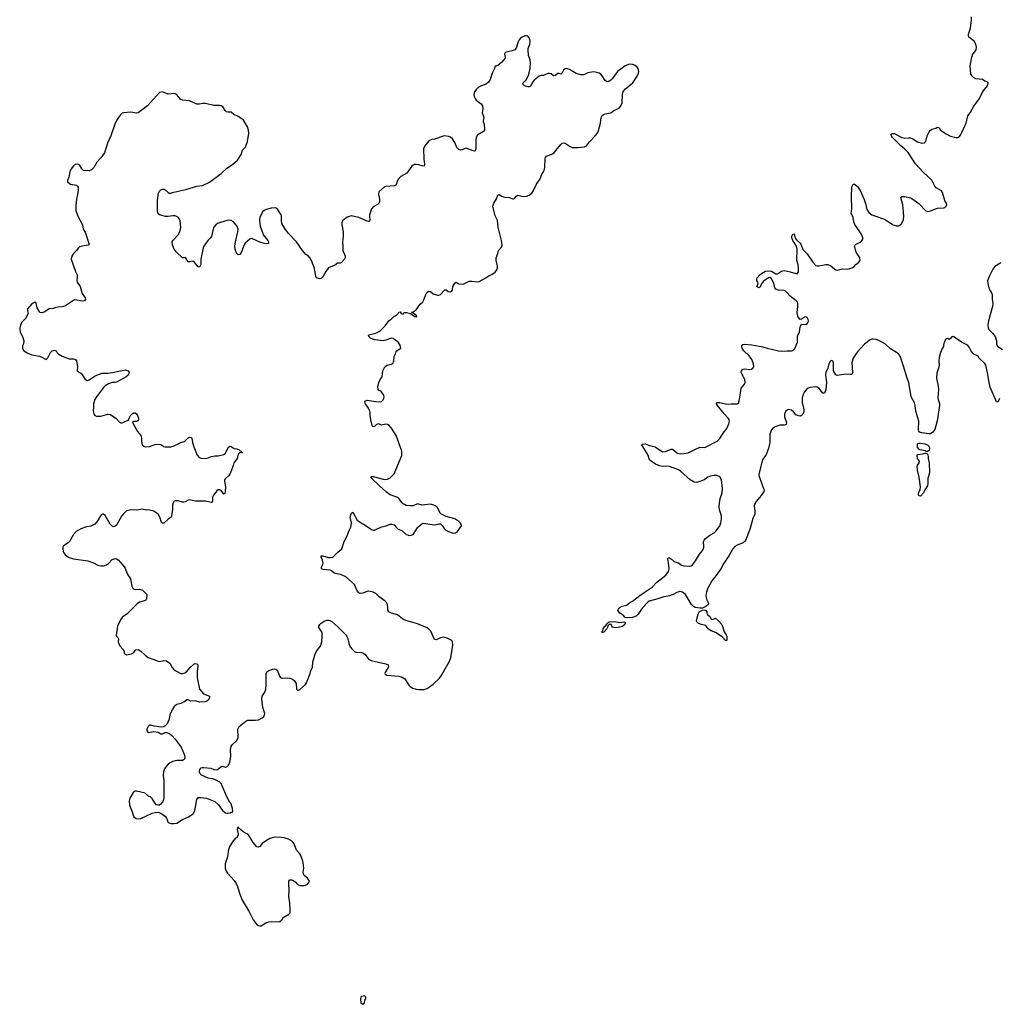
# Model space of a CAD drawing. Header units: inches. Extents: x 1839294 to 1929364, y 762242 to 909984.
# Tile 2 of 76: x 1853119 to 1866791, y 764472 to 778212. Entities that reach past the tile are written whole.
import ezdxf

# ---------------------------------------------------------------- set-up
doc = ezdxf.new("R2010")
doc.units = ezdxf.units.IN
doc.header["$MEASUREMENT"] = 0
for name, color, linetype in [('B8756', 7, 'Continuous'), ('B8757', 7, 'Continuous'), ('B8766', 7, 'Continuous'), ('B8767', 7, 'Continuous')]:
    doc.layers.add(name, color=color, linetype=linetype)

msp = doc.modelspace()

# ---------------------------------------------------------------- linework, layer by layer
at = {"layer": 'B8756', "color": 6, "elevation": 700}
msp.add_lwpolyline([(1854697, 770000), (1854619, 769921), (1854572, 769890), (1854550, 769870), (1854525, 769835), (1854482, 769750), (1854464, 769624), (1854469, 769609), (1854487, 769590), (1854497, 769570), (1854495, 769530), (1854499, 769510), (1854521, 769470), (1854563, 769423), (1854579, 769390), (1854579, 769370), (1854590, 769356), (1854610, 769348), (1854677, 769363), (1854710, 769381), (1854730, 769411), (1854742, 769418), (1854770, 769422), (1854810, 769400), (1854870, 769342), (1854911, 769310), (1854990, 769285), (1855050, 769259), (1855070, 769256), (1855130, 769271), (1855170, 769267), (1855212, 769232), (1855248, 769170), (1855267, 769150), (1855290, 769131), (1855370, 769087), (1855390, 769087), (1855422, 769098), (1855447, 769113), (1855498, 769170), (1855550, 769218), (1855570, 769228), (1855590, 769223), (1855603, 769210), (1855606, 769190), (1855595, 769110), (1855598, 769030), (1855630, 768870), (1855655, 768835), (1855686, 768806), (1855766, 768770), (1855768, 768750), (1855750, 768717), (1855730, 768702), (1855706, 768694), (1855630, 768688), (1855570, 768705), (1855504, 768704), (1855470, 768719), (1855450, 768721), (1855423, 768697), (1855370, 768670), (1855310, 768657), (1855274, 768626), (1855250, 768590), (1855216, 768510), (1855203, 768450), (1855188, 768410), (1855175, 768385), (1855150, 768356), (1855130, 768345), (1855090, 768341), (1854995, 768355), (1854950, 768369), (1854930, 768365), (1854910, 768350), (1854891, 768310), (1854891, 768290), (1854910, 768266), (1854990, 768278), (1855050, 768268), (1855090, 768248), (1855110, 768248), (1855150, 768263), (1855170, 768264), (1855209, 768249), (1855243, 768223), (1855290, 768173), (1855360, 768080), (1855377, 768050), (1855420, 767950), (1855422, 767910), (1855413, 767887), (1855390, 767874), (1855310, 767875), (1855258, 767862), (1855210, 767838), (1855190, 767823), (1855161, 767790), (1855142, 767758), (1855124, 767716), (1855119, 767670), (1855129, 767590), (1855132, 767490), (1855130, 767350), (1855117, 767303), (1855090, 767265), (1855070, 767253), (1855051, 767249), (1855030, 767257), (1855005, 767285), (1854970, 767344), (1854950, 767362), (1854916, 767376), (1854870, 767418), (1854750, 767447), (1854730, 767447), (1854704, 767430), (1854657, 767350), (1854646, 767310), (1854653, 767250), (1854690, 767158), (1854703, 767110), (1854713, 767090), (1854744, 767064), (1854770, 767059), (1854810, 767065), (1854970, 767137), (1855010, 767148), (1855050, 767151), (1855090, 767137), (1855155, 767095), (1855170, 767071), (1855191, 767010), (1855230, 766993), (1855270, 766993), (1855310, 767002), (1855391, 767049), (1855476, 767090), (1855538, 767130), (1855562, 767170), (1855592, 767328), (1855610, 767357), (1855650, 767360), (1855728, 767348), (1855842, 767302), (1855894, 767254), (1855950, 767176), (1855990, 767145), (1856010, 767138), (1856030, 767138), (1856056, 767144), (1856070, 767152), (1856090, 767154), (1856093, 767167), (1856090, 767206), (1856069, 767269), (1856050, 767288), (1856010, 767369), (1855930, 767552), (1855910, 767572), (1855850, 767606), (1855810, 767618), (1855750, 767628), (1855658, 767670), (1855636, 767690), (1855628, 767710), (1855627, 767730), (1855634, 767750), (1855653, 767770), (1855670, 767777), (1855690, 767778), (1855786, 767766), (1855830, 767750), (1855870, 767745), (1855899, 767761), (1855930, 767791), (1855950, 767796), (1855990, 767781), (1856010, 767785), (1856032, 767808), (1856053, 767850), (1856064, 767930), (1856062, 768030), (1856070, 768070), (1856085, 768095), (1856146, 768150), (1856167, 768190), (1856165, 768310), (1856181, 768350), (1856275, 768425), (1856305, 768435), (1856330, 768438), (1856410, 768435), (1856450, 768440), (1856505, 768470), (1856526, 768490), (1856536, 768510), (1856538, 768530), (1856514, 768614), (1856496, 768730), (1856505, 768770), (1856538, 768830), (1856553, 768870), (1856558, 768930), (1856559, 769090), (1856567, 769113), (1856596, 769130), (1856650, 769151), (1856674, 769154), (1856694, 769150), (1856715, 769130), (1856744, 769050), (1856765, 769030), (1856790, 769024), (1856850, 769029), (1856890, 769023), (1856927, 769007), (1856950, 768990), (1856976, 768950), (1856984, 768870), (1856998, 768858), (1857010, 768855), (1857030, 768863), (1857106, 768934), (1857121, 768959), (1857173, 769090), (1857184, 769130), (1857204, 769170), (1857212, 769250), (1857242, 769358), (1857262, 769398), (1857315, 769470), (1857336, 769530), (1857342, 769610), (1857338, 769650), (1857330, 769675), (1857295, 769730), (1857293, 769750), (1857306, 769770), (1857328, 769790), (1857370, 769817), (1857410, 769833), (1857430, 769834), (1857448, 769828), (1857473, 769813), (1857561, 769741), (1857670, 769629), (1857686, 769606), (1857698, 769578), (1857712, 769510), (1857725, 769470), (1857750, 769436), (1857790, 769397), (1857810, 769388), (1857890, 769381), (1857919, 769370), (1857943, 769350), (1857987, 769290), (1858022, 769270), (1858230, 769222), (1858261, 769210), (1858267, 769190), (1858260, 769170), (1858222, 769110), (1858213, 769090), (1858220, 769080), (1858245, 769065), (1858410, 769053), (1858459, 769039), (1858492, 769012), (1858550, 768924), (1858570, 768905), (1858604, 768884), (1858650, 768868), (1858690, 768863), (1858770, 768867), (1858810, 768882), (1858840, 768900), (1858890, 768941), (1858977, 769023), (1859002, 769058), (1859111, 769250), (1859135, 769305), (1859163, 769483), (1859161, 769530), (1859148, 769548), (1859083, 769583), (1859030, 769593), (1858990, 769586), (1858930, 769559), (1858910, 769565), (1858857, 769677), (1858828, 769708), (1858804, 769724), (1858670, 769782), (1858506, 769826), (1858463, 769850), (1858390, 769906), (1858310, 769929), (1858271, 769950), (1858258, 769970), (1858255, 770000)], dxfattribs=at)
for points in [[(1856170, 766948), (1856161, 766939), (1856156, 766910), (1856167, 766850), (1856167, 766830), (1856150, 766802), (1856130, 766789), (1856090, 766739), (1856046, 766670), (1856034, 766630), (1856019, 766530), (1855985, 766430), (1855988, 766370), (1856000, 766330), (1856020, 766300), (1856110, 766202), (1856133, 766170), (1856152, 766130), (1856189, 766010), (1856224, 765924), (1856318, 765770), (1856379, 765650), (1856428, 765588), (1856450, 765571), (1856470, 765565), (1856490, 765568), (1856553, 765607), (1856595, 765625), (1856630, 765629), (1856730, 765625), (1856751, 765629), (1856777, 765650), (1856795, 765685), (1856874, 765730), (1856892, 765750), (1856896, 765790), (1856890, 765890), (1856875, 765975), (1856881, 766070), (1856874, 766150), (1856877, 766190), (1856889, 766211), (1856914, 766210), (1856941, 766201), (1856970, 766176), (1856991, 766150), (1857030, 766128), (1857090, 766128), (1857110, 766135), (1857135, 766150), (1857155, 766170), (1857162, 766190), (1857134, 766230), (1857091, 766271), (1857079, 766290), (1857075, 766315), (1857083, 766370), (1857074, 766446), (1857070, 766470), (1857041, 766550), (1857029, 766570), (1856983, 766623), (1856950, 766710), (1856933, 766733), (1856910, 766752), (1856870, 766776), (1856810, 766795), (1856770, 766801), (1856690, 766804), (1856659, 766801), (1856610, 766785), (1856549, 766750), (1856504, 766716), (1856470, 766673), (1856450, 766664), (1856430, 766670), (1856375, 766730), (1856310, 766836), (1856291, 766851), (1856239, 766879), (1856205, 766905), (1856176, 766936)], [(1857930, 764588), (1857890, 764582), (1857881, 764570), (1857876, 764550), (1857882, 764490), (1857910, 764472), (1857930, 764494), (1857935, 764530), (1857948, 764550), (1857948, 764570)]]:
    msp.add_lwpolyline(points, close=True, dxfattribs=at)
at = {"layer": 'B8757', "color": 6, "elevation": 700}
for points in [[(1860000, 777781), (1859990, 777777), (1859910, 777760), (1859894, 777750), (1859887, 777730), (1859895, 777690), (1859888, 777670), (1859850, 777619), (1859817, 777590), (1859790, 777575), (1859771, 777570), (1859750, 777555), (1859744, 777530), (1859714, 777466), (1859684, 777376), (1859660, 777340), (1859627, 777313), (1859550, 777285), (1859516, 777264), (1859490, 777238), (1859470, 777212), (1859460, 777190), (1859458, 777170), (1859464, 777144), (1859474, 777114), (1859488, 777090), (1859558, 777038), (1859577, 777010), (1859582, 776970), (1859575, 776910), (1859597, 776850), (1859586, 776790), (1859601, 776750), (1859607, 776690), (1859606, 776670), (1859590, 776650), (1859515, 776605), (1859500, 776590), (1859490, 776570), (1859484, 776530), (1859484, 776410), (1859477, 776383), (1859470, 776378), (1859450, 776381), (1859350, 776417), (1859290, 776394), (1859270, 776393), (1859250, 776401), (1859221, 776430), (1859190, 776500), (1859158, 776550), (1859131, 776571), (1859102, 776582), (1859050, 776589), (1859030, 776586), (1858910, 776546), (1858870, 776541), (1858830, 776521), (1858773, 776450), (1858755, 776410), (1858760, 776270), (1858770, 776190), (1858766, 776174), (1858750, 776166), (1858690, 776187), (1858650, 776193), (1858629, 776191), (1858610, 776184), (1858590, 776166), (1858522, 776070), (1858438, 776022), (1858410, 775997), (1858394, 775970), (1858380, 775920), (1858370, 775903), (1858346, 775894), (1858230, 775886), (1858210, 775878), (1858130, 775810), (1858126, 775774), (1858141, 775710), (1858141, 775670), (1858132, 775650), (1858121, 775639), (1858050, 775602), (1858027, 775573), (1858001, 775490), (1857999, 775470), (1858007, 775413), (1858000, 775400), (1857990, 775394), (1857970, 775400), (1857850, 775450), (1857750, 775473), (1857730, 775472), (1857690, 775454), (1857651, 775430), (1857631, 775410), (1857617, 775383), (1857613, 775350), (1857632, 775252), (1857632, 775188), (1857625, 775110), (1857630, 775050), (1857627, 775010), (1857630, 774990), (1857660, 774910), (1857661, 774890), (1857652, 774870), (1857610, 774823), (1857590, 774815), (1857550, 774815), (1857541, 774810), (1857527, 774790), (1857510, 774780), (1857430, 774749), (1857390, 774700), (1857350, 774625), (1857330, 774605), (1857310, 774597), (1857270, 774604), (1857256, 774616), (1857250, 774630), (1857244, 774690), (1857230, 774753), (1857192, 774850), (1857170, 774890), (1857150, 774910), (1857114, 774934), (1857065, 774990), (1856982, 775110), (1856871, 775230), (1856819, 775299), (1856779, 775370), (1856771, 775410), (1856774, 775470), (1856767, 775490), (1856715, 775570), (1856690, 775587), (1856630, 775582), (1856557, 775563), (1856530, 775550), (1856508, 775530), (1856470, 775450), (1856466, 775430), (1856464, 775410), (1856474, 775330), (1856510, 775227), (1856518, 775210), (1856582, 775130), (1856592, 775110), (1856590, 775090), (1856570, 775084), (1856529, 775089), (1856470, 775108), (1856370, 775156), (1856350, 775157), (1856330, 775151), (1856266, 775094), (1856253, 775070), (1856210, 774962), (1856190, 774934), (1856170, 774932), (1856150, 774947), (1856135, 774975), (1856124, 775010), (1856120, 775050), (1856129, 775111), (1856164, 775250), (1856167, 775290), (1856150, 775337), (1856104, 775390), (1856070, 775408), (1856030, 775413), (1856010, 775411), (1855879, 775370), (1855854, 775350), (1855830, 775317), (1855813, 775270), (1855794, 775186), (1855778, 775162), (1855745, 775130), (1855690, 775052), (1855680, 775030), (1855648, 774870), (1855645, 774795), (1855630, 774760), (1855610, 774764), (1855550, 774837), (1855530, 774842), (1855490, 774832), (1855470, 774833), (1855456, 774850), (1855449, 774869), (1855433, 774893), (1855413, 774887), (1855390, 774891), (1855307, 774970), (1855276, 775010), (1855250, 775070), (1855247, 775110), (1855263, 775137), (1855330, 775209), (1855355, 775250), (1855370, 775310), (1855358, 775410), (1855350, 775429), (1855333, 775450), (1855290, 775474), (1855256, 775476), (1855190, 775465), (1855153, 775467), (1855069, 775489), (1855050, 775504), (1855041, 775530), (1855041, 775690), (1855058, 775790), (1855070, 775818), (1855090, 775839), (1855110, 775848), (1855130, 775847), (1855150, 775838), (1855190, 775800), (1855206, 775790), (1855230, 775791), (1855270, 775807), (1855439, 775841), (1855590, 775887), (1855670, 775900), (1855770, 775946), (1855930, 776067), (1856010, 776138), (1856090, 776193), (1856159, 776250), (1856209, 776330), (1856229, 776391), (1856265, 776430), (1856274, 776446), (1856296, 776510), (1856315, 776630), (1856314, 776670), (1856296, 776716), (1856242, 776810), (1856221, 776830), (1856170, 776860), (1856108, 776888), (1856070, 776922), (1856030, 776921), (1856007, 776927), (1855987, 776947), (1855956, 776996), (1855933, 777010), (1855906, 777014), (1855830, 777014), (1855710, 777044), (1855670, 777044), (1855630, 777034), (1855590, 777034), (1855490, 777080), (1855390, 777089), (1855370, 777098), (1855310, 777163), (1855290, 777177), (1855270, 777181), (1855190, 777172), (1855110, 777206), (1855070, 777196), (1854904, 777010), (1854830, 776952), (1854770, 776913), (1854750, 776906), (1854670, 776921), (1854570, 776914), (1854550, 776907), (1854521, 776879), (1854479, 776821), (1854453, 776770), (1854392, 776590), (1854342, 776490), (1854304, 776356), (1854250, 776283), (1854197, 776223), (1854154, 776150), (1854122, 776118), (1854090, 776101), (1854009, 776109), (1853990, 776128), (1853958, 776178), (1853930, 776195), (1853898, 776190), (1853870, 776172), (1853839, 776130), (1853818, 776090), (1853805, 776015), (1853786, 775970), (1853786, 775950), (1853830, 775919), (1853910, 775901), (1853925, 775890), (1853934, 775874), (1853933, 775833), (1853924, 775770), (1853910, 775710), (1853901, 775610), (1853903, 775550), (1853930, 775470), (1853994, 775350), (1854005, 775290), (1854036, 775236), (1854086, 775090), (1854083, 775070), (1854076, 775064), (1853990, 775051), (1853960, 775040), (1853937, 775023), (1853910, 774990), (1853869, 774950), (1853846, 774910), (1853836, 774870), (1853898, 774698), (1853920, 774650), (1853923, 774630), (1853916, 774570), (1853919, 774550), (1853962, 774490), (1853993, 774393), (1854033, 774330), (1854036, 774310), (1854021, 774290), (1853995, 774285), (1853890, 774302), (1853870, 774294), (1853750, 774215), (1853710, 774203), (1853650, 774199), (1853610, 774192), (1853590, 774184), (1853530, 774176), (1853470, 774135), (1853430, 774121), (1853406, 774126), (1853395, 774135), (1853361, 774190), (1853350, 774258), (1853330, 774268), (1853290, 774245), (1853230, 774178), (1853226, 774150), (1853236, 774110), (1853198, 774042), (1853151, 773989), (1853131, 773949), (1853121, 773910), (1853119, 773890), (1853127, 773850), (1853156, 773790), (1853176, 773730), (1853171, 773690), (1853157, 773663), (1853156, 773630), (1853165, 773610), (1853178, 773590), (1853223, 773563), (1853290, 773537), (1853396, 773516), (1853439, 773499), (1853470, 773478), (1853490, 773472), (1853510, 773492), (1853550, 773570), (1853570, 773591), (1853602, 773602), (1853630, 773591), (1853644, 773564), (1853658, 773550), (1853710, 773516), (1853810, 773481), (1853870, 773481), (1853890, 773476), (1853904, 773464), (1853911, 773450), (1853927, 773370), (1853927, 773350), (1853919, 773330), (1853921, 773310), (1853930, 773301), (1853970, 773281), (1853981, 773270), (1854030, 773198), (1854050, 773181), (1854070, 773179), (1854090, 773187), (1854170, 773243), (1854270, 773277), (1854350, 773279), (1854413, 773287), (1854590, 773324), (1854631, 773310), (1854645, 773290), (1854644, 773270), (1854631, 773250), (1854607, 773230), (1854470, 773153), (1854450, 773148), (1854410, 773151), (1854357, 773130), (1854310, 773102), (1854290, 773078), (1854190, 772950), (1854166, 772910), (1854150, 772850), (1854147, 772810), (1854145, 772750), (1854152, 772712), (1854168, 772688), (1854190, 772678), (1854250, 772681), (1854348, 772708), (1854384, 772704), (1854459, 772650), (1854510, 772596), (1854530, 772586), (1854550, 772587), (1854644, 772630), (1854645, 772650), (1854665, 772690), (1854690, 772714), (1854710, 772725), (1854730, 772727), (1854751, 772711), (1854763, 772690), (1854778, 772650), (1854778, 772630), (1854770, 772618), (1854753, 772607), (1854710, 772603), (1854695, 772590), (1854765, 772465), (1854810, 772410), (1854820, 772370), (1854820, 772330), (1854830, 772281), (1854850, 772262), (1854870, 772252), (1854930, 772254), (1855010, 772282), (1855068, 772288), (1855090, 772285), (1855130, 772256), (1855150, 772250), (1855230, 772250), (1855276, 772264), (1855370, 772313), (1855414, 772326), (1855430, 772336), (1855470, 772377), (1855490, 772387), (1855510, 772383), (1855523, 772370), (1855532, 772310), (1855549, 772250), (1855597, 772137), (1855622, 772102), (1855650, 772091), (1855710, 772090), (1855750, 772100), (1855790, 772118), (1855845, 772125), (1855890, 772125), (1855970, 772145), (1855990, 772162), (1856030, 772243), (1856050, 772261), (1856070, 772256), (1856110, 772230), (1856150, 772224), (1856183, 772210), (1856196, 772196), (1856212, 772190), (1856214, 772174), (1856232, 772170), (1856190, 772169), (1856170, 772149), (1856155, 772090), (1856106, 772030), (1856097, 771990), (1856075, 771925), (1856050, 771870), (1856034, 771846), (1855993, 771810), (1855979, 771790), (1855978, 771770), (1855990, 771690), (1855988, 771632), (1855980, 771600), (1855970, 771589), (1855930, 771641), (1855910, 771652), (1855891, 771649), (1855870, 771637), (1855822, 771578), (1855812, 771548), (1855808, 771492), (1855800, 771480), (1855790, 771475), (1855712, 771492), (1855572, 771492), (1855490, 771510), (1855470, 771505), (1855430, 771482), (1855410, 771480), (1855390, 771481), (1855330, 771498), (1855290, 771500), (1855270, 771489), (1855259, 771470), (1855250, 771438), (1855251, 771370), (1855234, 771270), (1855190, 771241), (1855130, 771187), (1855110, 771184), (1855097, 771197), (1855074, 771270), (1855050, 771314), (1854990, 771353), (1854910, 771373), (1854890, 771369), (1854830, 771381), (1854750, 771367), (1854670, 771372), (1854610, 771356), (1854570, 771321), (1854538, 771282), (1854470, 771159), (1854450, 771144), (1854430, 771137), (1854410, 771145), (1854383, 771170), (1854310, 771294), (1854290, 771313), (1854270, 771313), (1854246, 771290), (1854201, 771210), (1854167, 771170), (1854114, 771146), (1854050, 771133), (1853970, 771105), (1853908, 771070), (1853872, 771028), (1853810, 770919), (1853731, 770870), (1853723, 770850), (1853721, 770830), (1853726, 770790), (1853733, 770770), (1853759, 770739), (1853807, 770707), (1853870, 770687), (1854070, 770660), (1854150, 770633), (1854210, 770602), (1854250, 770590), (1854290, 770590), (1854330, 770604), (1854357, 770623), (1854410, 770680), (1854450, 770693), (1854470, 770690), (1854493, 770673), (1854560, 770600), (1854590, 770559), (1854619, 770479), (1854667, 770410), (1854686, 770306), (1854703, 770270), (1854730, 770262), (1854790, 770263), (1854831, 770251), (1854893, 770190), (1854888, 770132), (1854877, 770110), (1854859, 770101), (1854790, 770082), (1854758, 770062), (1854697, 770000)], [(1858255, 770000), (1858251, 770050), (1858238, 770078), (1858218, 770098), (1858137, 770157), (1858090, 770204), (1858050, 770222), (1857990, 770235), (1857970, 770232), (1857908, 770208), (1857870, 770204), (1857850, 770216), (1857830, 770240), (1857791, 770331), (1857670, 770438), (1857610, 770464), (1857510, 770487), (1857470, 770520), (1857450, 770528), (1857350, 770540), (1857332, 770550), (1857333, 770570), (1857351, 770610), (1857355, 770630), (1857347, 770670), (1857328, 770710), (1857325, 770730), (1857350, 770728), (1857430, 770707), (1857454, 770706), (1857487, 770713), (1857510, 770728), (1857557, 770783), (1857615, 770830), (1857649, 770931), (1857691, 771009), (1857718, 771082), (1857741, 771130), (1857747, 771150), (1857748, 771190), (1857730, 771272), (1857744, 771316), (1857750, 771325), (1857770, 771339), (1857830, 771228), (1857884, 771190), (1857940, 771160), (1858030, 771097), (1858050, 771090), (1858070, 771090), (1858170, 771137), (1858232, 771148), (1858290, 771174), (1858314, 771174), (1858343, 771163), (1858371, 771130), (1858403, 771103), (1858450, 771082), (1858510, 771033), (1858550, 771016), (1858583, 771017), (1858610, 771030), (1858676, 771130), (1858730, 771178), (1858750, 771185), (1858910, 771164), (1858970, 771179), (1858990, 771176), (1859015, 771155), (1859043, 771110), (1859065, 771090), (1859104, 771070), (1859170, 771048), (1859199, 771050), (1859230, 771068), (1859283, 771150), (1859281, 771170), (1859268, 771190), (1859248, 771210), (1859190, 771246), (1859070, 771278), (1858998, 771318), (1858988, 771328), (1858950, 771405), (1858930, 771424), (1858899, 771439), (1858850, 771450), (1858730, 771438), (1858670, 771457), (1858610, 771430), (1858570, 771427), (1858514, 771434), (1858490, 771446), (1858470, 771457), (1858458, 771470), (1858412, 771532), (1858381, 771550), (1858290, 771583), (1858237, 771617), (1858134, 771710), (1858034, 771810), (1858019, 771830), (1858030, 771839), (1858050, 771837), (1858210, 771796), (1858250, 771798), (1858290, 771817), (1858345, 771875), (1858450, 772130), (1858454, 772170), (1858450, 772190), (1858372, 772410), (1858310, 772510), (1858274, 772550), (1858250, 772565), (1858230, 772569), (1858170, 772554), (1858130, 772572), (1858098, 772562), (1858070, 772535), (1858049, 772530), (1858038, 772550), (1858018, 772630), (1858011, 772689), (1858012, 772730), (1858006, 772750), (1857987, 772790), (1857947, 772850), (1857937, 772870), (1857937, 772883), (1857938, 772890), (1857945, 772895), (1857970, 772901), (1858090, 772882), (1858150, 772878), (1858170, 772883), (1858190, 772906), (1858202, 772930), (1858205, 772950), (1858201, 772970), (1858164, 773024), (1858150, 773034), (1858130, 773039), (1858121, 773050), (1858117, 773090), (1858130, 773150), (1858148, 773190), (1858178, 773230), (1858188, 773310), (1858216, 773370), (1858242, 773390), (1858310, 773403), (1858325, 773415), (1858340, 773450), (1858345, 773510), (1858364, 773550), (1858374, 773586), (1858439, 773630), (1858430, 773670), (1858401, 773710), (1858351, 773750), (1858330, 773761), (1858310, 773766), (1858290, 773764), (1858230, 773740), (1858190, 773730), (1858070, 773744), (1858013, 773770), (1857991, 773790), (1857987, 773810), (1858010, 773820), (1858090, 773836), (1858152, 773868), (1858218, 773942), (1858270, 774010), (1858310, 774036), (1858340, 774070), (1858378, 774090), (1858403, 774110), (1858410, 774131), (1858430, 774134), (1858445, 774110), (1858470, 774102), (1858481, 774119), (1858495, 774125), (1858515, 774125), (1858573, 774113), (1858634, 774070), (1858650, 774065), (1858666, 774070), (1858656, 774076), (1858654, 774090), (1858588, 774130), (1858610, 774136), (1858650, 774165), (1858710, 774243), (1858744, 774276), (1858766, 774310), (1858793, 774390), (1858810, 774410), (1858830, 774422), (1858850, 774417), (1858890, 774387), (1858950, 774370), (1858970, 774370), (1858990, 774379), (1859050, 774441), (1859070, 774444), (1859101, 774421), (1859130, 774413), (1859150, 774427), (1859158, 774442), (1859166, 774490), (1859190, 774535), (1859210, 774548), (1859250, 774525), (1859310, 774522), (1859390, 774561), (1859430, 774563), (1859510, 774552), (1859530, 774558), (1859626, 774610), (1859670, 774640), (1859710, 774658), (1859756, 774690), (1859778, 774722), (1859787, 774750), (1859787, 774773), (1859770, 774850), (1859770, 774891), (1859794, 774950), (1859803, 774990), (1859842, 775038), (1859851, 775070), (1859844, 775130), (1859796, 775316), (1859789, 775410), (1859757, 775477), (1859724, 775610), (1859738, 775650), (1859773, 775710), (1859790, 775761), (1859810, 775774), (1859849, 775749), (1859870, 775742), (1859890, 775735), (1859950, 775731), (1860000, 775714)]]:
    msp.add_lwpolyline(points, dxfattribs=at)
at = {"layer": 'B8766', "color": 6, "elevation": 600}
for points in [[(1861806, 770000), (1861786, 769974), (1861750, 769917), (1861723, 769890), (1861670, 769870), (1861590, 769863), (1861570, 769870), (1861541, 769901), (1861494, 769930), (1861469, 769970), (1861482, 769998), (1861484, 770000)], [(1862641, 770000), (1862630, 769998), (1862616, 770000)]]:
    msp.add_lwpolyline(points, dxfattribs=at)
for points in [[(1862790, 769844), (1862830, 769862), (1862870, 769825), (1862916, 769770), (1862933, 769730), (1862950, 769671), (1862981, 769630), (1862986, 769610), (1862990, 769549), (1862970, 769547), (1862921, 769601), (1862830, 769661), (1862770, 769685), (1862730, 769706), (1862696, 769756), (1862630, 769771), (1862589, 769790), (1862570, 769810), (1862565, 769830), (1862590, 769916), (1862608, 769952), (1862647, 769973), (1862670, 769976), (1862691, 769971), (1862711, 769950), (1862711, 769930), (1862718, 769910), (1862757, 769877), (1862770, 769846)], [(1861490, 769798), (1861550, 769810), (1861564, 769804), (1861573, 769793), (1861566, 769770), (1861530, 769744), (1861472, 769730), (1861430, 769725), (1861394, 769734), (1861382, 769750), (1861378, 769770), (1861346, 769774), (1861325, 769755), (1861321, 769730), (1861311, 769710), (1861270, 769664), (1861250, 769658), (1861244, 769670), (1861257, 769683), (1861264, 769710), (1861286, 769750), (1861301, 769759), (1861320, 769780), (1861323, 769790), (1861345, 769810), (1861430, 769813)]]:
    msp.add_lwpolyline(points, close=True, dxfattribs=at)
at = {"layer": 'B8767', "color": 6}
for points, elevation in [([(1861484, 770000), (1861494, 770010), (1861529, 770030), (1861570, 770035), (1861590, 770044), (1861630, 770076), (1861670, 770097), (1861791, 770190), (1861945, 770295), (1862010, 770362), (1862138, 770462), (1862172, 770510), (1862183, 770550), (1862174, 770634), (1862163, 770690), (1862170, 770701), (1862190, 770702), (1862211, 770690), (1862253, 770653), (1862310, 770634), (1862362, 770602), (1862390, 770590), (1862470, 770586), (1862490, 770592), (1862510, 770607), (1862550, 770659), (1862607, 770753), (1862655, 770810), (1862666, 770850), (1862664, 770930), (1862670, 770950), (1862688, 770970), (1862750, 771019), (1862810, 771052), (1862841, 771079), (1862890, 771150), (1862905, 771190), (1862915, 771245), (1862912, 771290), (1862884, 771370), (1862881, 771430), (1862894, 771530), (1862922, 771610), (1862928, 771668), (1862913, 771790), (1862892, 771832), (1862850, 771851), (1862810, 771851), (1862759, 771841), (1862723, 771830), (1862670, 771790), (1862627, 771770), (1862570, 771754), (1862530, 771756), (1862476, 771790), (1862343, 771910), (1862314, 771930), (1862190, 771977), (1862150, 771983), (1862090, 771979), (1862048, 771988), (1861992, 772010), (1861932, 772050), (1861909, 772070), (1861892, 772130), (1861869, 772170), (1861814, 772254), (1861799, 772270), (1861806, 772290), (1861850, 772291), (1861894, 772274), (1861990, 772252), (1862090, 772180), (1862130, 772184), (1862210, 772219), (1862230, 772219), (1862250, 772207), (1862285, 772170), (1862301, 772161), (1862335, 772155), (1862390, 772156), (1862450, 772169), (1862550, 772221), (1862610, 772246), (1862670, 772243), (1862690, 772247), (1862852, 772330), (1862890, 772367), (1862937, 772443), (1862990, 772509), (1863016, 772570), (1863024, 772610), (1863021, 772630), (1863008, 772650), (1862950, 772712), (1862856, 772830), (1862844, 772850), (1862849, 772870), (1862890, 772870), (1862990, 772848), (1863050, 772853), (1863110, 772850), (1863130, 772852), (1863150, 772862), (1863167, 772910), (1863190, 773070), (1863234, 773126), (1863243, 773150), (1863240, 773190), (1863198, 773270), (1863190, 773290), (1863191, 773310), (1863210, 773337), (1863230, 773340), (1863308, 773332), (1863330, 773336), (1863353, 773347), (1863366, 773370), (1863362, 773410), (1863339, 773470), (1863299, 773519), (1863226, 773590), (1863204, 773630), (1863197, 773650), (1863199, 773670), (1863210, 773679), (1863230, 773682), (1863337, 773677), (1863490, 773647), (1863550, 773626), (1863710, 773590), (1863750, 773586), (1863830, 773592), (1863891, 773589), (1863910, 773596), (1863935, 773625), (1863972, 773710), (1863974, 773790), (1863983, 773817), (1864003, 773850), (1864012, 773928), (1864024, 773956), (1864030, 773962), (1864090, 773959), (1864110, 773971), (1864124, 773990), (1864127, 774010), (1864123, 774030), (1864110, 774055), (1864090, 774067), (1864070, 774063), (1864030, 774035), (1864010, 774028), (1863982, 774062), (1863972, 774092), (1863968, 774128), (1863979, 774210), (1863979, 774250), (1863973, 774270), (1863958, 774290), (1863873, 774353), (1863826, 774406), (1863805, 774425), (1863790, 774432), (1863710, 774436), (1863671, 774451), (1863658, 774470), (1863646, 774530), (1863610, 774600), (1863590, 774612), (1863570, 774609), (1863498, 774562), (1863479, 774541), (1863450, 774478), (1863430, 774472), (1863408, 774490), (1863427, 774530), (1863423, 774550), (1863409, 774570), (1863405, 774590), (1863412, 774610), (1863447, 774650), (1863471, 774669), (1863530, 774701), (1863570, 774709), (1863610, 774701), (1863670, 774667), (1863693, 774667), (1863750, 774701), (1863790, 774710), (1863870, 774695), (1863950, 774668), (1863975, 774670), (1863986, 774694), (1863986, 774750), (1863983, 774790), (1863964, 774850), (1863969, 775010), (1863959, 775050), (1863908, 775130), (1863893, 775170), (1863896, 775190), (1863910, 775217), (1863930, 775222), (1863942, 775162), (1863959, 775139), (1864010, 775094), (1864024, 775070), (1864050, 775007), (1864110, 774943), (1864186, 774830), (1864230, 774783), (1864250, 774776), (1864270, 774775), (1864370, 774797), (1864398, 774798), (1864438, 774778), (1864490, 774733), (1864510, 774722), (1864530, 774717), (1864603, 774737), (1864670, 774731), (1864738, 774750), (1864759, 774761), (1864790, 774795), (1864832, 774828), (1864847, 774853), (1864842, 774890), (1864791, 774970), (1864772, 775050), (1864777, 775070), (1864783, 775077), (1864850, 775108), (1864870, 775125), (1864884, 775150), (1864887, 775170), (1864870, 775210), (1864776, 775356), (1864761, 775390), (1864749, 775450), (1864722, 775510), (1864731, 775570), (1864728, 775748), (1864733, 775867), (1864737, 775890), (1864750, 775915), (1864770, 775919), (1864810, 775882), (1864847, 775830), (1864905, 775705), (1864925, 775645), (1864942, 775562), (1864970, 775522), (1865010, 775487), (1865190, 775428), (1865310, 775350), (1865350, 775335), (1865370, 775333), (1865384, 775336), (1865421, 775359), (1865442, 775390), (1865455, 775425), (1865459, 775470), (1865443, 775630), (1865416, 775730), (1865430, 775744), (1865470, 775744), (1865550, 775726), (1865570, 775718), (1865666, 775646), (1865759, 775550), (1865790, 775537), (1865830, 775544), (1865930, 775582), (1866010, 775585), (1866030, 775591), (1866050, 775611), (1866059, 775630), (1866056, 775650), (1866035, 775675), (1866030, 775689), (1866000, 775800), (1865986, 775826), (1865910, 775865), (1865890, 775890), (1865850, 775972), (1865730, 776085), (1865619, 776199), (1865518, 776358), (1865470, 776407), (1865416, 776450), (1865301, 776570), (1865284, 776590), (1865277, 776610), (1865298, 776622), (1865330, 776626), (1865401, 776581), (1865430, 776568), (1865470, 776558), (1865530, 776565), (1865550, 776562), (1865582, 776550), (1865650, 776509), (1865710, 776491), (1865746, 776494), (1865757, 776503), (1865769, 776530), (1865786, 776590), (1865812, 776648), (1865830, 776671), (1865850, 776682), (1865903, 776697), (1865930, 776711), (1865950, 776701), (1865972, 776672), (1865999, 776650), (1866050, 776617), (1866110, 776587), (1866190, 776568), (1866210, 776568), (1866230, 776576), (1866250, 776601), (1866270, 776636), (1866311, 776729), (1866326, 776770), (1866350, 776870), (1866390, 776922), (1866433, 777007), (1866515, 777110), (1866562, 777210), (1866627, 777290), (1866637, 777330), (1866623, 777343), (1866590, 777352), (1866555, 777375), (1866465, 777385), (1866430, 777406), (1866410, 777423), (1866393, 777450), (1866385, 777570), (1866406, 777690), (1866417, 777723), (1866467, 777790), (1866473, 777830), (1866463, 777870), (1866439, 777910), (1866378, 777958), (1866367, 777970), (1866362, 777990), (1866363, 778010), (1866387, 778093), (1866404, 778210), (1866402, 778250)], 600), ([(1860000, 775714), (1860010, 775711), (1860030, 775721), (1860050, 775750), (1860070, 775762), (1860090, 775760), (1860127, 775747), (1860150, 775744), (1860190, 775749), (1860230, 775762), (1860266, 775790), (1860292, 775828), (1860330, 775919), (1860381, 775990), (1860410, 776066), (1860430, 776090), (1860438, 776110), (1860447, 776150), (1860451, 776269), (1860456, 776290), (1860470, 776306), (1860570, 776343), (1860619, 776410), (1860670, 776470), (1860690, 776488), (1860710, 776495), (1860730, 776491), (1860801, 776441), (1860830, 776430), (1860910, 776427), (1861002, 776438), (1861030, 776453), (1861070, 776508), (1861150, 776590), (1861181, 776630), (1861195, 776665), (1861224, 776770), (1861235, 776845), (1861250, 776876), (1861269, 776890), (1861290, 776898), (1861370, 776912), (1861410, 776944), (1861484, 776976), (1861510, 777011), (1861527, 777050), (1861534, 777170), (1861543, 777210), (1861575, 777245), (1861678, 777330), (1861736, 777424), (1861755, 777465), (1861759, 777490), (1861749, 777530), (1861737, 777550), (1861710, 777572), (1861670, 777587), (1861630, 777590), (1861570, 777570), (1861463, 777490), (1861390, 777387), (1861370, 777367), (1861330, 777347), (1861310, 777350), (1861290, 777362), (1861249, 777429), (1861230, 777450), (1861205, 777465), (1861175, 777475), (1861130, 777484), (1861070, 777477), (1861050, 777472), (1860990, 777442), (1860950, 777443), (1860883, 777463), (1860790, 777515), (1860750, 777529), (1860730, 777524), (1860710, 777509), (1860690, 777469), (1860670, 777454), (1860650, 777461), (1860630, 777459), (1860590, 777432), (1860570, 777430), (1860535, 777455), (1860510, 777463), (1860490, 777461), (1860430, 777432), (1860390, 777431), (1860370, 777422), (1860300, 777370), (1860285, 777350), (1860250, 777283), (1860230, 777274), (1860210, 777277), (1860164, 777290), (1860143, 777310), (1860147, 777330), (1860186, 777374), (1860214, 777426), (1860229, 777470), (1860244, 777536), (1860248, 777610), (1860241, 777650), (1860222, 777710), (1860216, 777790), (1860216, 777810), (1860240, 777870), (1860245, 777910), (1860235, 777955), (1860210, 777983), (1860190, 777988), (1860170, 777986), (1860130, 777970), (1860110, 777955), (1860090, 777929), (1860077, 777903), (1860046, 777814), (1860030, 777792), (1860000, 777781)], 700), ([(1866810, 774818), (1866730, 774768), (1866699, 774730), (1866647, 774630), (1866628, 774570), (1866630, 774532), (1866650, 774450), (1866686, 774390), (1866693, 774370), (1866691, 774310), (1866702, 774250), (1866696, 774210), (1866639, 774010), (1866631, 773950), (1866634, 773910), (1866646, 773890), (1866697, 773837), (1866734, 773790), (1866750, 773730), (1866750, 773690), (1866761, 773661), (1866770, 773650), (1866834, 773610)], 600), ([(1866793, 772927), (1866770, 772875), (1866750, 772881), (1866665, 773085), (1866649, 773149), (1866626, 773286), (1866601, 773390), (1866590, 773415), (1866510, 773490), (1866490, 773521), (1866442, 773542), (1866419, 773559), (1866394, 773594), (1866370, 773643), (1866350, 773664), (1866330, 773678), (1866262, 773710), (1866150, 773789), (1866130, 773788), (1866110, 773762), (1866090, 773749), (1866070, 773761), (1866050, 773759), (1866046, 773755), (1866021, 773710), (1866011, 773670), (1866011, 773650), (1865990, 773615), (1865971, 773570), (1865950, 773498), (1865945, 773450), (1865950, 773390), (1865943, 773350), (1865919, 773281), (1865913, 773210), (1865938, 773098), (1865940, 773050), (1865933, 772933), (1865937, 772910), (1865955, 772855), (1865957, 772830), (1865925, 772615), (1865890, 772495), (1865865, 772455), (1865830, 772435), (1865807, 772433), (1865708, 772448), (1865678, 772458), (1865670, 772469), (1865661, 772490), (1865666, 772610), (1865628, 772750), (1865618, 772830), (1865605, 772865), (1865559, 772950), (1865530, 773150), (1865504, 773210), (1865455, 773375), (1865415, 773490), (1865399, 773530), (1865383, 773550), (1865357, 773570), (1865270, 773621), (1865203, 773683), (1865110, 773735), (1865070, 773750), (1865030, 773756), (1865010, 773752), (1864990, 773743), (1864910, 773684), (1864806, 773574), (1864750, 773487), (1864733, 773430), (1864740, 773290), (1864736, 773270), (1864730, 773263), (1864710, 773260), (1864650, 773265), (1864530, 773245), (1864510, 773254), (1864478, 773310), (1864475, 773415), (1864470, 773449), (1864450, 773456), (1864439, 773450), (1864430, 773444), (1864410, 773410), (1864398, 773350), (1864368, 773290), (1864365, 773250), (1864379, 773150), (1864369, 773050), (1864350, 773000), (1864330, 772998), (1864270, 773068), (1864250, 773083), (1864230, 773090), (1864150, 773079), (1864110, 773064), (1864070, 773018), (1864048, 772972), (1864039, 772930), (1864041, 772870), (1864064, 772770), (1864061, 772739), (1864050, 772709), (1864030, 772689), (1864010, 772681), (1863990, 772683), (1863950, 772698), (1863918, 772738), (1863890, 772761), (1863850, 772770), (1863830, 772765), (1863810, 772749), (1863792, 772708), (1863794, 772670), (1863823, 772590), (1863815, 772565), (1863790, 772553), (1863730, 772552), (1863670, 772536), (1863630, 772512), (1863610, 772488), (1863587, 772430), (1863586, 772310), (1863571, 772230), (1863537, 772143), (1863487, 772070), (1863433, 771870), (1863436, 771850), (1863501, 771670), (1863507, 771650), (1863506, 771630), (1863465, 771570), (1863398, 771490), (1863375, 771450), (1863371, 771430), (1863380, 771350), (1863377, 771310), (1863350, 771250), (1863310, 771098), (1863250, 770946), (1863239, 770930), (1863215, 770910), (1863130, 770880), (1863100, 770860), (1863071, 770830), (1863016, 770730), (1862945, 770630), (1862904, 770550), (1862833, 770450), (1862778, 770382), (1862722, 770278), (1862704, 770230), (1862697, 770170), (1862706, 770126), (1862734, 770070), (1862726, 770050), (1862696, 770024), (1862650, 770001), (1862641, 770000)], 600), ([(1862616, 770000), (1862548, 770008), (1862523, 770023), (1862496, 770050), (1862412, 770192), (1862370, 770223), (1862330, 770231), (1862290, 770219), (1862241, 770190), (1862191, 770171), (1862110, 770159), (1862027, 770130), (1861904, 770096), (1861880, 770080), (1861814, 770010), (1861806, 770000)], 600)]:
    msp.add_lwpolyline(points, dxfattribs=dict(at, elevation=elevation))
at = {"layer": 'B8767', "color": 6, "elevation": 600}
for points in [[(1865770, 772186), (1865755, 772195), (1865686, 772210), (1865670, 772218), (1865650, 772246), (1865650, 772292), (1865670, 772302), (1865690, 772302), (1865751, 772291), (1865790, 772278), (1865810, 772258), (1865818, 772230), (1865810, 772202), (1865790, 772186)], [(1865690, 771562), (1865670, 771569), (1865664, 771590), (1865670, 771618), (1865685, 771650), (1865689, 771691), (1865672, 771830), (1865650, 771928), (1865646, 771970), (1865650, 771996), (1865673, 772030), (1865676, 772050), (1865665, 772070), (1865650, 772085), (1865644, 772130), (1865650, 772146), (1865730, 772152), (1865750, 772162), (1865770, 772162), (1865790, 772154), (1865798, 772118), (1865799, 772090), (1865812, 772028), (1865816, 771890), (1865793, 771810), (1865795, 771745), (1865790, 771708), (1865751, 771650), (1865731, 771609)]]:
    msp.add_lwpolyline(points, close=True, dxfattribs=at)

doc.saveas('drawing.dxf')
